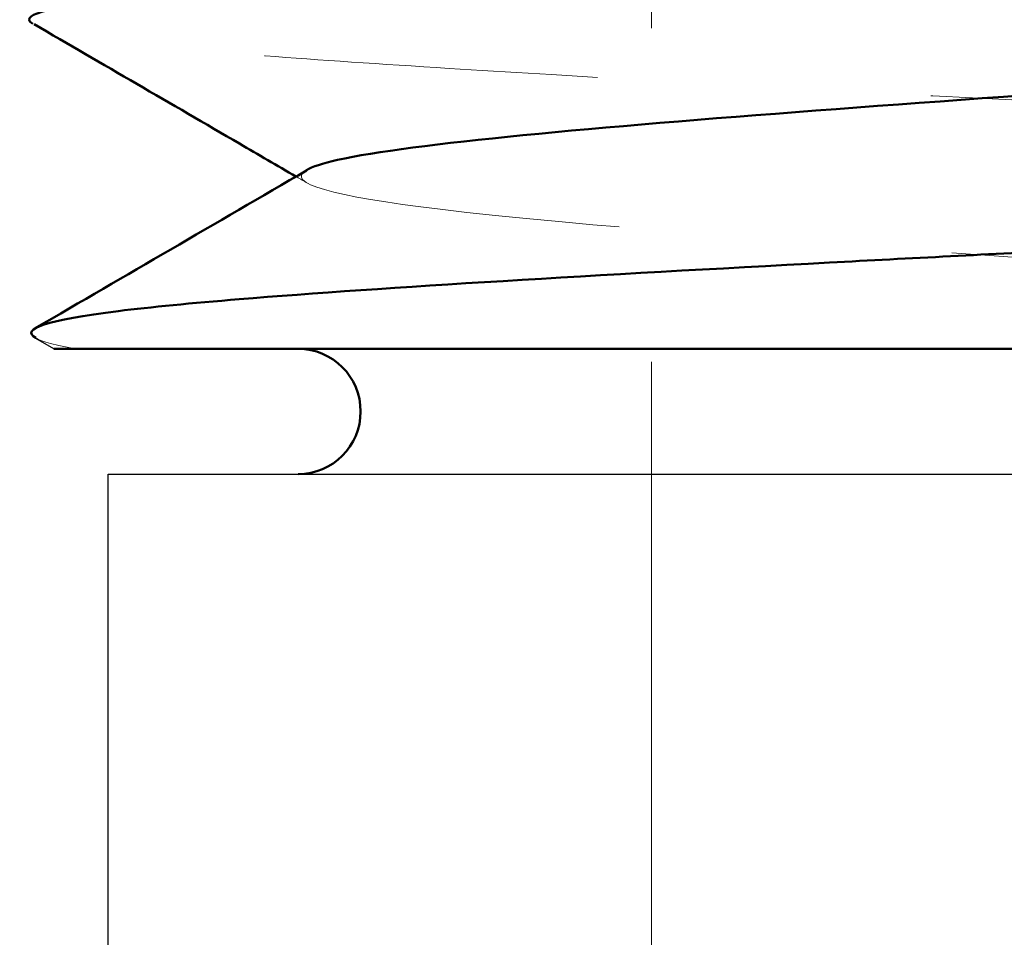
# Model space of a CAD drawing. Header units: inches. Extents: x 0.2 to 10.9, y 0.3 to 8.6.
# Tile 9 of 23: x 2.502 to 2.797, y 5.674 to 5.949. Entities that reach past the tile are written whole.
import ezdxf

# ---------------------------------------------------------------- set-up
doc = ezdxf.new("R2010")
doc.units = ezdxf.units.IN
doc.header["$MEASUREMENT"] = 0
doc.linetypes.add('DASHED', pattern=[0.2067, 0.1654, -0.0413])
doc.layers.add('Dimensions', color=250, linetype='Continuous')
for name, color, linetype, lineweight in [('Geometry', 255, 'Continuous', 25), ('Hidden', 250, 'DASHED', 18), ('Visible (ANSI)', 7, 'Continuous', 50)]:
    doc.layers.add(name, color=color, linetype=linetype, lineweight=lineweight)
doc.styles.add('Note Text (ANSI)', font='tahoma.ttf')
doc.dimstyles.new('Default (ANSI)', dxfattribs={"dimtxt": 0.12, "dimasz": 0.098425, "dimexe": 0.125, "dimexo": 0.125, "dimgap": 0.031496, "dimtad": 0, "dimtih": 1, "dimtoh": 1, "dimrnd": 1e-08, "dimzin": 4, "dimdsep": 46, "dimtxsty": 'Note Text (ANSI)', "dimcen": 0.09, "dimdle": 0.393701, "dimclrd": 256, "dimclre": 256, "dimclrt": 256, "dimadec": 0, "dimazin": 1, "dimtfac": 1, "dimtofl": 0, "dimtmove": 0, "dimatfit": 3, "dimfxl": 1, "dimtolj": 1, "dimtzin": 4, "dimlwd": -1, "dimlwe": -1, "dimarcsym": 0})

# ---------------------------------------------------------------- blocks, each defined once
blk = doc.blocks.new('*D11')
at = {"layer": 'Defpoints', "color": 0}
for p in [(2.7871, 7.06332), (2.79361, 3.77771), (4.36663, 3.77771)]:
    blk.add_point(p, dxfattribs=at)
at = {"layer": 'Dimensions'}
for p, q in [((2.9121, 7.06332), (4.49163, 7.06332)), ((4.36663, 6.9649), (4.36663, 5.53051)), ((4.36663, 3.87614), (4.36663, 5.31053)), ((2.91861, 3.77771), (4.49163, 3.77771))]:
    blk.add_line(p, q, dxfattribs=at)
for points in [[(4.35022, 6.9649), (4.38303, 6.9649), (4.36663, 7.06332)], [(4.35022, 3.87614), (4.38303, 3.87614), (4.36663, 3.77771)]]:
    blk.add_solid(points, dxfattribs=at)
at = {"layer": 'Dimensions', "insert": (4.36663, 5.42052), "char_height": 0.12, "attachment_point": 5, "style": 'Note Text (ANSI)'}
blk.add_mtext('\\A1;1.1 [27.8]', dxfattribs=at)

msp = doc.modelspace()

# ---------------------------------------------------------------- linework, layer by layer
at = {"layer": 'Geometry'}
for p, q in [((2.51203, 5.85006), (2.50664, 5.85319)), ((2.52834, 5.81256), (3.05634, 5.81256)), ((2.52834, 5.60725), (2.52834, 5.81256))]:
    msp.add_line(p, q, dxfattribs=at)
at = {"layer": 'Hidden', "ltscale": 1.055273}
msp.add_line((2.6911, 6.39521), (2.6911, 3.77771), dxfattribs=at)
at = {"layer": 'Hidden', "ltscale": 1.072396}
msp.add_open_spline([(2.93396, 6.33521), (2.98152, 6.33029), (3.02504, 6.32043), (2.8778, 6.30565), (2.65102, 6.29088), (2.54962, 6.2761), (2.66518, 6.26132), (2.89332, 6.24654), (3.02792, 6.23176), (2.9474, 6.21698), (2.72449, 6.20221), (2.56057, 6.18743), (2.60373, 6.17265), (2.81497, 6.15787), (3.00346, 6.14309), (2.99893, 6.12831), (2.80546, 6.11353), (2.59783, 6.09876), (2.56362, 6.08398), (2.73373, 6.0692), (2.95448, 6.05442), (3.02645, 6.03964), (2.88462, 6.02486), (2.65712, 6.01008), (2.54947, 5.99531), (2.65893, 5.98053), (2.8866, 5.96575), (2.99346, 5.95449), (2.99453, 5.94815), (2.99211, 5.94674)], degree=3, knots=[-38.484143, -38.484143, -38.484143, -38.484143, -37.493678, -36.503214, -35.51275, -34.522286, -33.531822, -32.541358, -31.550894, -30.560429, -29.569965, -28.579501, -27.589037, -26.598573, -25.608109, -24.617645, -23.62718, -22.636716, -21.646252, -20.655788, -19.665324, -18.67486, -17.684396, -16.693931, -15.703467, -14.713003, -13.722539, -12.732075, -12.448553, -12.448553, -12.448553, -12.448553], dxfattribs=at)
at = {"layer": 'Hidden', "ltscale": 0.53547}
msp.add_open_spline([(3.07361, 5.90312), (3.0726, 5.90371), (3.07089, 5.9043), (3.06848, 5.90489), (3.06255, 5.90634), (3.05238, 5.90779), (3.03888, 5.90921), (3.00722, 5.91256), (2.95591, 5.91599), (2.89582, 5.9194), (2.86872, 5.92093), (2.83988, 5.92246), (2.81089, 5.92398), (2.74821, 5.92725), (2.68278, 5.93075), (2.63046, 5.93405), (2.60999, 5.93534), (2.59151, 5.9366), (2.57537, 5.93781), (2.57137, 5.93811), (2.56755, 5.93842), (2.56387, 5.93874), (2.53162, 5.94154), (2.51074, 5.94451), (2.50578, 5.94736)], degree=3, knots=[12.662964, 12.662964, 12.662964, 12.662964, 12.78154, 12.78154, 12.78154, 13.072475, 13.072475, 13.072475, 13.755084, 13.755084, 13.755084, 14.062939, 14.062939, 14.062939, 14.728534, 14.728534, 14.728534, 14.988844, 14.988844, 14.988844, 15.053404, 15.053404, 15.053404, 15.620191, 15.620191, 15.620191, 15.620191], dxfattribs=at)
at = {"layer": 'Hidden', "ltscale": 0.441933}
msp.add_open_spline([(2.58774, 5.9036), (2.58114, 5.89969), (2.6134, 5.89085), (2.8076, 5.87708), (2.97717, 5.86405), (2.99703, 5.85595), (2.99159, 5.85278)], degree=3, knots=[-9.557534, -9.557534, -9.557534, -9.557534, -8.770218, -7.779754, -6.78929, -6.151394, -6.151394, -6.151394, -6.151394], dxfattribs=at)
at = {"layer": 'Hidden', "ltscale": 0.002283}
msp.add_open_spline([(2.58785, 5.89978), (2.58677, 5.90041), (2.58569, 5.90104), (2.58461, 5.90167)], degree=3, dxfattribs=at)
at = {"layer": 'Hidden', "ltscale": 0.039086}
msp.add_open_spline([(2.51874, 5.85007), (2.51259, 5.85114), (2.50854, 5.85223), (2.50661, 5.85331)], degree=3, dxfattribs=at)
at = {"layer": 'Visible (ANSI)'}
msp.add_arc((2.58523, 5.83131), 0.01875, 270, 90, dxfattribs=at)
for points, knots in [([(2.50578, 5.94736), (2.50507, 5.94777), (2.50468, 5.94818), (2.50465, 5.94859), (2.50453, 5.9499), (2.50795, 5.95118), (2.51439, 5.95239), (2.51457, 5.95243), (2.51475, 5.95246), (2.51494, 5.9525)], [15.620191, 15.620191, 15.620191, 15.620191, 15.702056, 15.702056, 15.702056, 15.9658836, 15.9658836, 15.9658836, 15.9733293, 15.9733293, 15.9733293, 15.9733293]), ([(2.58461, 5.90167), (2.57896, 5.90495), (2.57332, 5.90824), (2.54716, 5.92346), (2.52664, 5.93538), (2.50611, 5.94729)], [0.00317757, 0.00317757, 0.00317757, 0.00317757, 0.01976695, 0.01976695, 0.08005272, 0.08005272, 0.08005272, 0.08005272]), ([(2.99211, 5.94674), (2.98606, 5.94322), (2.93179, 5.93478), (2.73163, 5.92141), (2.60761, 5.91055), (2.58944, 5.90461), (2.58774, 5.9036)], [-12.448553, -12.448553, -12.448553, -12.448553, -11.741611, -10.751147, -9.760682, -9.557534, -9.557534, -9.557534, -9.557534]), ([(2.50661, 5.85331), (2.50182, 5.856), (2.51003, 5.85871), (2.53142, 5.86137), (2.54104, 5.86257), (2.5533, 5.86375), (2.56761, 5.86492), (2.61131, 5.86849), (2.67588, 5.87223), (2.74447, 5.87589), (2.76849, 5.87717), (2.79299, 5.87844), (2.81711, 5.8797), (2.88438, 5.88319), (2.95064, 5.88682), (2.99722, 5.89039), (3.01503, 5.89176), (3.02998, 5.89312), (3.04184, 5.89446), (3.067, 5.8973), (3.07857, 5.90021), (3.07361, 5.90312)], [9.32623, 9.32623, 9.32623, 9.32623, 9.860793, 9.860793, 9.860793, 10.101083, 10.101083, 10.101083, 10.834656, 10.834656, 10.834656, 11.091547, 11.091547, 11.091547, 11.808038, 11.808038, 11.808038, 12.082011, 12.082011, 12.082011, 12.662964, 12.662964, 12.662964, 12.662964]), ([(2.51205, 5.85006), (2.5121, 5.85006), (2.53854, 5.85006), (2.58715, 5.85006), (2.64417, 5.85006), (2.73232, 5.85006), (2.81224, 5.85006), (2.88414, 5.85006), (2.94864, 5.85006), (2.97434, 5.85006), (2.978, 5.85006), (2.98086, 5.85006), (2.98293, 5.85006)], [-0.6017564, -0.6017564, -0.6017564, -0.6017564, -0.4246218, -0.4246218, -0.4246218, -0.2168664, -0.2168664, -0.2168664, -0.0299995, -0.0299995, -0.0299995, -0.0033783, -0.0033783, -0.0033783, -0.0033783])]:
    msp.add_open_spline(points, degree=3, knots=knots, dxfattribs=at)
msp.add_open_spline([(2.50648, 5.85623), (2.53358, 5.87197), (2.56068, 5.88772), (2.58775, 5.9035)], degree=3, dxfattribs=at)

# ---------------------------------------------------------------- dimensions: what is measured, and where the dimension line sits
at = {"layer": 'Dimensions'}
dim = msp.add_linear_dim(base=(4.36663, 3.77771), p1=(2.7871, 7.06332), p2=(2.79361, 3.77771), angle=90, dimstyle='Default (ANSI)', override={"dimdec": 1, "dimlfac": 0.333333}, dxfattribs=at)
dim.commit()
dim.dimension.update_dxf_attribs({"geometry": '*D11', "text_midpoint": (4.36663, 5.42052)})

doc.saveas('drawing.dxf')
